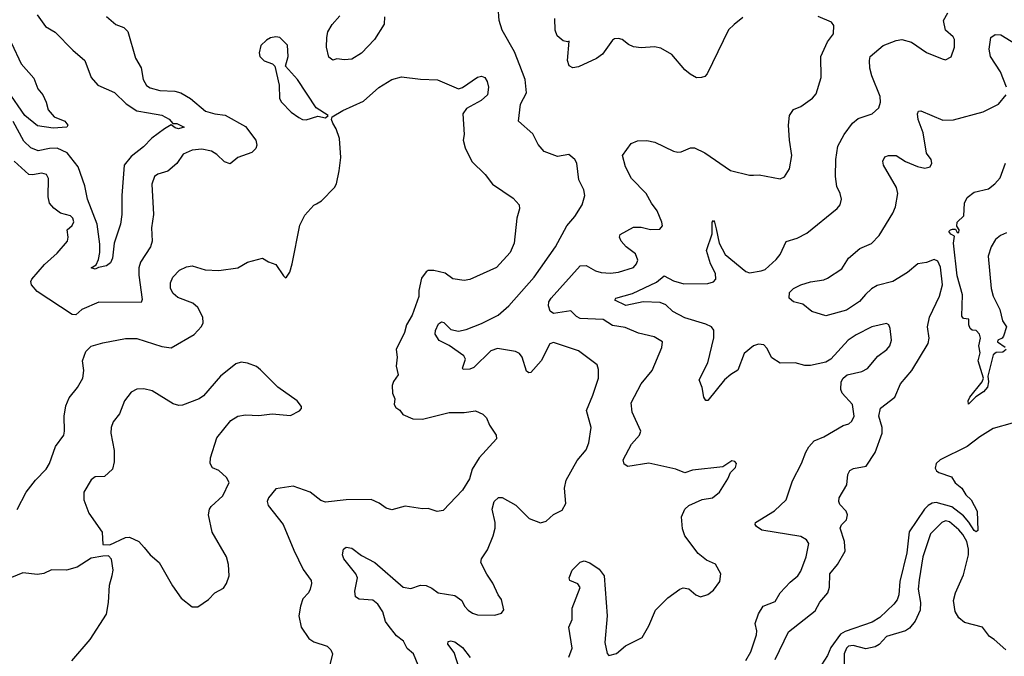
# Model space of a CAD drawing. Extents: x 2133461 to 2293071, y 753526 to 916327.
# Tile 118 of 256: x 2192829 to 2198004, y 814312 to 817659. Entities that reach past the tile are written whole.
import ezdxf

# ---------------------------------------------------------------- set-up
doc = ezdxf.new("R2010")
doc.units = 0

msp = doc.modelspace()

# ---------------------------------------------------------------- linework, layer by layer
at = {"layer": '0CON10XD'}
for points in [[(2194943.9, 814213.9), (2194899.2, 814325), (2194865, 814352.9), (2194845, 814391.4), (2194809.4, 814419.4), (2194764.6, 814474.6), (2194750.6, 814495), (2194736.7, 814545), (2194710.5, 814585), (2194685, 814607.1), (2194612.3, 814612.3), (2194593.9, 814623.9), (2194590, 814655), (2194603.3, 814725), (2194595.4, 814745), (2194532.1, 814825), (2194524.5, 814845.5), (2194530.6, 814875), (2194545, 814885.5), (2194575, 814880.9), (2194625, 814842.2), (2194695, 814805.6), (2194843.8, 814675), (2194885, 814667.8), (2194935, 814685.6), (2194964.3, 814684.3), (2194995, 814670), (2195027.5, 814645), (2195115, 814630.8), (2195152, 814605), (2195165.8, 814575), (2195185, 814554.3), (2195207.8, 814537.8), (2195235, 814529.2), (2195325, 814528.8), (2195360.7, 814539.3), (2195373.6, 814556.4), (2195361.2, 814611.2), (2195342.5, 814635), (2195315, 814696.7), (2195283, 814743), (2195252.5, 814805), (2195256, 814825), (2195287.6, 814872.4), (2195317.8, 814945), (2195327.8, 814985), (2195328.1, 815015), (2195312.5, 815085), (2195322.5, 815125), (2195345, 815146), (2195365, 815147.5), (2195436, 815106), (2195505.5, 815035.5), (2195565, 815014.2), (2195595, 815022), (2195635, 815058), (2195679.7, 815080.3), (2195699.2, 815115), (2195691.1, 815195), (2195701.4, 815238.6), (2195759.3, 815340.7), (2195805, 815398), (2195820, 815435), (2195832.5, 815515), (2195806.9, 815605), (2195840.6, 815685), (2195870.6, 815775), (2195870.5, 815820.5), (2195863.8, 815845), (2195765, 815917.5), (2195635, 815962), (2195614.6, 815955.4), (2195570, 815865), (2195515, 815804.2), (2195505, 815802), (2195491.5, 815811.5), (2195469.6, 815885), (2195455, 815904.3), (2195435, 815914.2), (2195340.3, 815930.3), (2195305, 815918.9), (2195215, 815829.6), (2195195, 815820.9), (2195160, 815820), (2195156.4, 815826.4), (2195171.4, 815875), (2195162.6, 815892.6), (2195085, 815946.4), (2195032.4, 815972.4), (2195011.8, 816005), (2195014.5, 816025), (2195030.5, 816059.5), (2195045, 816070.9), (2195057.9, 816067.9), (2195095, 816029.5), (2195135, 816021.8), (2195175, 816030), (2195255, 816062.5), (2195342.9, 816105), (2195399.4, 816155), (2195532.9, 816305), (2195644.3, 816465), (2195705, 816576.2), (2195745.5, 816624.5), (2195784, 816685), (2195799.2, 816735), (2195792.9, 816765), (2195766.6, 816816.6), (2195757.1, 816905), (2195746.2, 816925), (2195715, 816950), (2195655, 816939.2), (2195585.7, 816965.7), (2195553.4, 817003.4), (2195525, 817058.8), (2195450, 817125), (2195460.8, 817215), (2195493.1, 817275), (2195484.6, 817345), (2195457.7, 817417.8), (2195429.6, 817489.6), (2195364.2, 817605), (2195348, 817655), (2195344, 817725)], [(2192920, 817685), (2192965, 817623.3), (2193015, 817593.3), (2193108.4, 817498.4), (2193170.6, 817445), (2193204.6, 817354.6), (2193239.2, 817315), (2193326.7, 817276.7), (2193387.7, 817217.7), (2193445, 817180), (2193505, 817168.8), (2193575, 817156.9), (2193615, 817136.6), (2193633.3, 817113.3), (2193655, 817113.6), (2193692.5, 817095), (2193662.5, 817085), (2193645, 817090.4), (2193625, 817106.7), (2193589.2, 817085), (2193523, 817037), (2193479.5, 816990.5), (2193415, 816940), (2193377.3, 816895), (2193365.3, 816735), (2193366.2, 816635), (2193358.2, 816585), (2193325.4, 816484.6), (2193316.2, 816406.2), (2193305, 816380), (2193285, 816364.5), (2193243.3, 816356.7), (2193225, 816346.7), (2193204.2, 816354.2), (2193230, 816370), (2193242.1, 816397.9), (2193250, 816435), (2193249.7, 816479.7), (2193236.2, 816585), (2193185.4, 816715), (2193170.8, 816785), (2193136.4, 816885), (2193078.7, 816958.7), (2193025, 816984.1), (2192985, 816982.6), (2192925, 816969.2), (2192887.7, 816985), (2192851, 817021), (2192794.9, 817124.9)], [(2193285, 817675.8), (2193333.4, 817633.4), (2193375, 817618.1), (2193397.6, 817597.6), (2193436.6, 817456.6), (2193466.1, 817406.1), (2193477.8, 817345), (2193495, 817313.5), (2193515, 817301.5), (2193565, 817287.9), (2193643.3, 817283.3), (2193674.7, 817274.7), (2193725.4, 817245.4), (2193805, 817178.6), (2193855, 817163.8), (2193908, 817158), (2194015, 817098), (2194069.2, 817025), (2194075, 817000), (2194068.8, 816981.2), (2194048.3, 816961.7), (2193975, 816935.6), (2193935, 816901.4), (2193905, 816911.4), (2193865, 816950.4), (2193837.3, 816967.2), (2193785, 816978.9), (2193735, 816974.1), (2193688.5, 816951.5), (2193655, 816902.9), (2193607.6, 816862.4), (2193555, 816847.5), (2193537.5, 816835), (2193523.3, 816795), (2193532.5, 816635), (2193521.9, 816565), (2193525.5, 816495), (2193515.3, 816464.7), (2193463.5, 816385), (2193454.6, 816355), (2193453.9, 816316.1), (2193472.7, 816187.3), (2193467.3, 816172.7), (2193245, 816174.4), (2193155, 816135.6), (2193123.5, 816106.5), (2193105, 816109.1), (2192920.7, 816230.7), (2192891.3, 816265), (2192887.4, 816282.6), (2192892.3, 816295), (2192958.1, 816371.9), (2193025, 816432.5), (2193080, 816495), (2193083.3, 816515), (2193078, 816555), (2193105, 816578), (2193113, 816597), (2193107.5, 816615), (2193095, 816628.5), (2193042.2, 816642.2), (2193007.6, 816667.6), (2192984.6, 816694.6), (2192977.6, 816727.6), (2192980.6, 816825), (2192970, 816845), (2192945, 816853.1), (2192895, 816842.9), (2192876, 816846), (2192798.6, 816915)], [(2194745.7, 817675), (2194744.1, 817635.9), (2194694, 817555), (2194625, 817483.8), (2194575, 817452), (2194535, 817448), (2194495, 817453.3), (2194475, 817446.7), (2194452.9, 817462.9), (2194441.2, 817515), (2194442, 817565), (2194448, 817595), (2194471.2, 817635), (2194510.6, 817679.4)], [(2195715, 814306.5), (2195733.1, 814355), (2195715.6, 814465), (2195731.4, 814505), (2195731.9, 814565), (2195773.9, 814673.9), (2195762.3, 814692.3), (2195720.5, 814710.5), (2195716.2, 814725), (2195732, 814765), (2195775, 814806), (2195795, 814814), (2195825, 814804), (2195875, 814770), (2195901.1, 814735), (2195917.1, 814525), (2195904.5, 814385), (2195915.9, 814325.9), (2195925, 814316.2), (2195965, 814325.7), (2196012.4, 814367.6), (2196099.7, 814410.3), (2196135, 814472.5), (2196170, 814555), (2196235, 814618.8), (2196297.5, 814665), (2196315, 814672.5), (2196345, 814666.7), (2196382.5, 814635), (2196406.4, 814623.6), (2196445, 814637.5), (2196475, 814660), (2196508, 814705), (2196513.8, 814745), (2196485.5, 814795.5), (2196438, 814818), (2196395, 814852.5), (2196325, 814946), (2196312.2, 814982.2), (2196307.3, 815045), (2196325.3, 815084.7), (2196345.4, 815104.6), (2196415, 815135.8), (2196470, 815145), (2196506, 815175), (2196551.2, 815245), (2196565, 815277.5), (2196590, 815305), (2196596.4, 815326.4), (2196586.7, 815336.7), (2196570.7, 815339.3), (2196525, 815308.8), (2196365, 815290), (2196325, 815276.7), (2196277.5, 815295), (2196135, 815327.3), (2196025, 815310), (2196005, 815322), (2195999.5, 815345), (2196043.5, 815426.5), (2196086.2, 815475), (2196093.3, 815495), (2196046.9, 815595), (2196042, 815645), (2196094.5, 815745), (2196151.9, 815815), (2196203.3, 815935), (2196206.2, 815965), (2196162.4, 815992.4), (2196081.1, 816011.1), (2196011.5, 816041.5), (2195945, 816051.2), (2195895, 816083.3), (2195775, 816088.1), (2195755, 816098.1), (2195725, 816128.9), (2195635, 816114.1), (2195617.5, 816127.5), (2195608.1, 816155), (2195610, 816175), (2195622.2, 816195), (2195775, 816364.6), (2195805, 816367.3), (2195855, 816338), (2195885, 816330), (2195933.3, 816326.7), (2195975, 816331.8), (2196053.9, 816356.1), (2196071.1, 816375), (2196077.9, 816395), (2196065, 816427.8), (2196015.6, 816465), (2195989.5, 816495), (2195981.5, 816515), (2195985, 816529.2), (2196055, 816567.8), (2196095, 816568.8), (2196144.2, 816555.8), (2196193, 816557), (2196206.2, 816575), (2196203.8, 816595), (2196179.2, 816655), (2196148.6, 816695), (2196121.4, 816745), (2196044.3, 816825), (2196012, 816885), (2195996, 816945), (2196042.1, 817007.9), (2196075, 817022.5), (2196125, 817024.3), (2196166.7, 817015), (2196265, 816967.5), (2196287.3, 816962.7), (2196305.7, 816964.3), (2196354.3, 816985.7), (2196375, 816985.8), (2196428.7, 816958.7), (2196565, 816866.7), (2196665, 816841.2), (2196685, 816841.2), (2196715, 816844), (2196825, 816822), (2196847.6, 816832.4), (2196874.5, 816875.5), (2196886.9, 816945), (2196874.2, 817025.8), (2196870, 817105), (2196874.2, 817155.8), (2196895, 817186.7), (2196935, 817203.3), (2196995, 817246.2), (2197015, 817270), (2197041.4, 817355), (2197038.6, 817465), (2197075, 817543.3), (2197105.8, 817584.2), (2197108.3, 817628.3), (2197096.1, 817646.1), (2197025, 817676.7)], [(2196629.3, 817670.7), (2196583.3, 817635), (2196554.2, 817605.8), (2196442, 817375), (2196428.9, 817361.1), (2196412.5, 817355), (2196385, 817354.3), (2196352.8, 817372.8), (2196325, 817396), (2196256.4, 817476.4), (2196198.9, 817508.9), (2196165, 817516.7), (2196095, 817511.4), (2196055, 817517.5), (2196029.1, 817529.1), (2195995.5, 817555.5), (2195975, 817560.8), (2195955, 817559.2), (2195945, 817552), (2195891.3, 817478.7), (2195860.6, 817455), (2195765, 817411.2), (2195735, 817405.8), (2195717, 817417), (2195707.1, 817445), (2195717, 817547), (2195707, 817543), (2195685, 817548.8), (2195654, 817575), (2195642.5, 817605), (2195640.9, 817665)], [(2196645, 814290), (2196671.5, 814335), (2196701.1, 814425), (2196703.3, 814445), (2196694.4, 814485), (2196711.1, 814535), (2196735.8, 814575), (2196799.7, 814600.3), (2196826, 814645), (2196877.9, 814702.1), (2196918, 814735), (2196935, 814758.8), (2196961.9, 814835), (2196975.7, 814905), (2196964.2, 814925), (2196935, 814941.8), (2196730, 814975), (2196701.2, 814995), (2196693.3, 815005), (2196696.2, 815015), (2196795, 815075.8), (2196857.5, 815135), (2196890.8, 815235), (2196938.1, 815325), (2196960.9, 815385), (2196976.7, 815413.3), (2197005, 815444.3), (2197054.6, 815465.4), (2197157.5, 815525), (2197185.9, 815534.1), (2197202.3, 815547.7), (2197214, 815575), (2197205.5, 815635), (2197151.9, 815695), (2197144.3, 815715), (2197145.7, 815754.3), (2197156, 815775), (2197177.6, 815792.4), (2197255, 815809.5), (2197285, 815825.7), (2197339.3, 815890.7), (2197386, 815925), (2197402, 815945), (2197410, 815975), (2197404.3, 816035), (2197396, 816055), (2197385, 816062), (2197306.7, 816045), (2197225, 816001.9), (2197182.5, 815975), (2197091.2, 815875), (2197065, 815858.6), (2196985, 815841.4), (2196955, 815841.4), (2196905, 815854.2), (2196825, 815853.8), (2196781.7, 815881.7), (2196755, 815932.5), (2196738.8, 815948.8), (2196712.3, 815952.3), (2196685, 815944.3), (2196636, 815904), (2196603.4, 815816.6), (2196565.7, 815794.3), (2196532.3, 815765), (2196445, 815656.2), (2196435, 815656.7), (2196425, 815673.8), (2196415.5, 815725), (2196398.9, 815765), (2196445.3, 815854.7), (2196476.1, 815986.1), (2196476.1, 816026.1), (2196464.2, 816045), (2196435, 816059.1), (2196325, 816091.6), (2196260.5, 816125), (2196225, 816160.5), (2196195, 816171.9), (2196105, 816176.1), (2196015, 816156), (2195956.2, 816185), (2195962.5, 816195), (2196050.1, 816219.9), (2196175, 816278.5), (2196215, 816312.5), (2196265, 816285.5), (2196319.8, 816269.8), (2196445, 816271.5), (2196475, 816280.6), (2196486.7, 816295), (2196485.5, 816325), (2196458.9, 816375), (2196437.5, 816445), (2196467.4, 816532.6), (2196468.8, 816595), (2196475, 816603.3), (2196480, 816595), (2196489.8, 816559.8), (2196504.5, 816485), (2196535.7, 816425), (2196645, 816335.6), (2196665, 816328.6), (2196725, 816338.1), (2196746, 816345), (2196805, 816398), (2196826, 816425), (2196857.7, 816492.3), (2196915, 816510), (2196965, 816537.5), (2197125, 816666), (2197140, 816685), (2197147.1, 816715), (2197140.8, 816745), (2197123.1, 816783.1), (2197116.2, 816835), (2197118.7, 816925), (2197128.9, 816995), (2197161.8, 817055), (2197205, 817115.6), (2197235, 817140), (2197309.2, 817165), (2197343.4, 817196.6), (2197352.2, 817225), (2197351.1, 817255), (2197307.9, 817365), (2197297.1, 817405), (2197294.4, 817445), (2197299.2, 817465), (2197366.4, 817523.6), (2197435, 817550.6), (2197465, 817554.4), (2197515, 817541.4), (2197595, 817487.5), (2197676.4, 817453.6), (2197695, 817448.8), (2197725, 817463.8), (2197741.4, 817515), (2197742, 817555), (2197735, 817568.8), (2197693.8, 817605), (2197683.8, 817655), (2197706.2, 817695)], [(2194335, 817133.1), (2194395, 817152.5), (2194436.1, 817143.9), (2194450, 817155), (2194386.1, 817196.1), (2194288.7, 817345), (2194226, 817415), (2194239.2, 817465), (2194236, 817525), (2194195, 817566.2), (2194175, 817570), (2194146.4, 817563.6), (2194125, 817552.5), (2194096.4, 817523.6), (2194086.7, 817485), (2194090, 817465), (2194113, 817443), (2194157, 817427), (2194168.8, 817415), (2194191.9, 817315), (2194193.3, 817245), (2194204.4, 817225), (2194255, 817173.8), (2194295, 817144.3), (2194315, 817134.4), (2194335, 817133.1)], [(2198015.6, 817305), (2197982.7, 817385), (2197931.5, 817465), (2197923.5, 817505), (2197933.4, 817566.6), (2197955, 817581.4), (2197985, 817580), (2198085, 817518.9)], [(2192785.7, 817535.7), (2192837.1, 817427.1), (2192902.1, 817352.1), (2192924.2, 817295), (2192950, 817265), (2192968, 817225), (2192977.5, 817185), (2193009.3, 817149.3), (2193066.2, 817126.2), (2193080.8, 817105), (2193075.5, 817094.5), (2193005, 817088.5), (2192921.9, 817101.9), (2192855, 817156.4), (2192765.9, 817285)], [(2192815, 815084.2), (2192861.9, 815175), (2192911.2, 815238.8), (2192967.5, 815295), (2192984.7, 815325.3), (2193016.2, 815415), (2193060, 815475), (2193064.4, 815495), (2193061.4, 815575), (2193070.9, 815629.1), (2193089.1, 815670.9), (2193132.5, 815725), (2193160, 815775), (2193165.8, 815814.2), (2193158.1, 815865), (2193175.8, 815915), (2193205, 815942.9), (2193265, 815960.8), (2193385, 815983.1), (2193445, 815982.2), (2193575, 815941.4), (2193625, 815933.5), (2193745, 816004), (2193784.4, 816045.6), (2193792.5, 816065), (2193791.4, 816095), (2193765, 816146.2), (2193739.3, 816169.3), (2193659.3, 816199.3), (2193635, 816220), (2193621.9, 816245), (2193620.6, 816275), (2193634.2, 816305), (2193668.2, 816341.8), (2193705, 816359.4), (2193735, 816365.6), (2193804.1, 816344.1), (2193875, 816341.2), (2193975.6, 816354.4), (2194026.7, 816385), (2194105, 816406.2), (2194136.4, 816386.4), (2194175, 816372.5), (2194215, 816312.5), (2194225, 816302.5), (2194230, 816305), (2194247.7, 816332.3), (2194261.2, 816375), (2194300.5, 816579.5), (2194327.7, 816632.3), (2194375, 816683.8), (2194388.9, 816691.1), (2194415, 816706), (2194483.6, 816776.4), (2194493.6, 816796.4), (2194507.8, 816865), (2194516.9, 816935), (2194509.2, 817035), (2194492, 817085), (2194474, 817115), (2194467.5, 817135), (2194471.7, 817148.3), (2194527.3, 817182.7), (2194635, 817230.5), (2194716.8, 817303.2), (2194785, 817345.6), (2194835, 817358.9), (2194935.9, 817345.9), (2195025, 817342.5), (2195135, 817295.8), (2195155, 817302), (2195235, 817357.5), (2195255, 817362.5), (2195273.3, 817355), (2195286, 817335), (2195292.5, 817305), (2195286.9, 817265), (2195253.8, 817235), (2195177.2, 817192.8), (2195158.1, 817165), (2195164.2, 817055), (2195160, 817025), (2195170, 816985), (2195205, 816914.3), (2195275, 816846), (2195313.7, 816793.7), (2195421.7, 816721.7), (2195453.8, 816685), (2195456.2, 816665), (2195441.4, 816615), (2195428.1, 816485), (2195405.7, 816435), (2195335, 816355.7), (2195195, 816292.5), (2195165, 816287.5), (2195105, 816297.5), (2195065, 816326), (2195005, 816340.8), (2194975, 816340.8), (2194965, 816334), (2194940, 816300), (2194926.1, 816236.1), (2194927, 816203), (2194891.2, 816105), (2194862, 816055), (2194851.4, 816015), (2194807.1, 815925), (2194813.1, 815885), (2194807.8, 815837.8), (2194818.1, 815791.9), (2194792.9, 815757.1), (2194785.6, 815735), (2194788.8, 815695), (2194800, 815665), (2194796.4, 815636.4), (2194805, 815620), (2194825.9, 815605.9), (2194842.7, 815582.7), (2194895, 815560), (2194945, 815559.2), (2195085, 815593.1), (2195165, 815594), (2195225, 815602), (2195263.3, 815585), (2195281.2, 815565), (2195297.3, 815527.3), (2195332, 815475), (2195333.8, 815455), (2195242.9, 815355), (2195206.9, 815295), (2195192.2, 815245), (2195155, 815186), (2195055, 815078), (2195022.3, 815072.3), (2194975, 815088.8), (2194945, 815086.7), (2194855, 815102), (2194785, 815082), (2194755, 815090), (2194717.8, 815117.8), (2194675, 815137.1), (2194545, 815134.3), (2194435, 815122.9), (2194411.7, 815131.7), (2194355, 815174), (2194265, 815207.1), (2194175, 815192), (2194135.8, 815145), (2194130, 815125), (2194134, 815105), (2194213.3, 815005), (2194269.5, 814869.5), (2194318.8, 814768.8), (2194359.7, 814709.7), (2194362.5, 814695), (2194355.7, 814665), (2194345.7, 814645), (2194316.3, 814613.7), (2194303.6, 814575), (2194296.5, 814525), (2194308.1, 814465), (2194348.6, 814405), (2194375, 814388.1), (2194445.4, 814365.4), (2194464.2, 814345), (2194472.5, 814325), (2194448, 814225)], [(2196800, 814295), (2196869.3, 814440.7), (2197009.9, 814550.1), (2197034, 814596), (2197076.9, 814645), (2197085.2, 814675), (2197087, 814745), (2197127.7, 814795), (2197167.8, 814865), (2197164, 814915), (2197140, 814985), (2197147.3, 815002.7), (2197175, 815028.8), (2197180, 815055), (2197172.9, 815075), (2197139.4, 815109.4), (2197133.5, 815125), (2197135.5, 815145), (2197176.4, 815213.6), (2197181.9, 815268.1), (2197191.2, 815288.8), (2197210.5, 815299.5), (2197277.7, 815312.3), (2197325, 815383.3), (2197361.2, 815485), (2197360.8, 815515), (2197344.2, 815575), (2197353.1, 815616.9), (2197428.5, 815675), (2197458.7, 815745), (2197518, 815815), (2197602.8, 815957.2), (2197609.2, 815985), (2197600.7, 816045), (2197610.8, 816095), (2197663.2, 816205), (2197678.3, 816265), (2197668.8, 816358.8), (2197655, 816390), (2197635, 816397.8), (2197595, 816382.7), (2197548.6, 816375), (2197495, 816329.6), (2197417.1, 816282.9), (2197335, 816260.9), (2197305, 816243.9), (2197273.6, 816213.6), (2197241.7, 816178.3), (2197175, 816132.2), (2197065, 816102.2), (2196991.2, 816125), (2196945, 816162.9), (2196895, 816176.2), (2196873.3, 816195), (2196874, 816225), (2196896, 816245), (2196935, 816264.5), (2196985, 816281.5), (2197055, 816291.2), (2197075, 816300.9), (2197150.2, 816349.8), (2197184.2, 816405), (2197243.6, 816456.4), (2197305, 816482.7), (2197345.3, 816524.7), (2197418.5, 816641.5), (2197431.5, 816675), (2197444.4, 816745), (2197436.4, 816776.4), (2197368.1, 816895), (2197365.8, 816915), (2197375, 816937.5), (2197394.2, 816945.8), (2197435, 816945.6), (2197484.5, 816914.5), (2197547.1, 816887.1), (2197585, 816878.8), (2197613.6, 816886.4), (2197623.3, 816905), (2197618.8, 816925), (2197595, 816957.5), (2197577.7, 817065), (2197550.5, 817135), (2197547.5, 817165), (2197552.2, 817177.8), (2197565, 817180.8), (2197680.9, 817130.9), (2197737.4, 817132.6), (2197893.3, 817175), (2197973.3, 817215), (2198013.8, 817265)], [(2198012.5, 815925), (2197995, 815911.4), (2197960.5, 815909.5), (2197945, 815896.7), (2197916.2, 815785), (2197921.1, 815755), (2197915, 815727.5), (2197895, 815703.1), (2197853.4, 815676.6), (2197815, 815637.5), (2197813.1, 815655), (2197821.9, 815675), (2197886.7, 815755), (2197894.4, 815775), (2197865.6, 815865), (2197877.5, 815907.5), (2197870, 815945), (2197878.6, 815985), (2197873.8, 816005), (2197855.8, 816025.8), (2197835, 816026.7), (2197823.8, 816035), (2197816.7, 816055), (2197817.5, 816085), (2197788.3, 816088.3), (2197780, 816100), (2197783.1, 816213.1), (2197755, 816312.5), (2197736.7, 816485), (2197741.7, 816521.7), (2197721.7, 816531.7), (2197712, 816545), (2197720, 816555), (2197732, 816558), (2197747, 816557), (2197755, 816540), (2197765, 816540), (2197766.7, 816555), (2197753.6, 816573.6), (2197756, 816595), (2197791.7, 816628.3), (2197794.5, 816695), (2197809.2, 816725), (2197845, 816752.2), (2197920.8, 816769.2), (2197954.4, 816795.6), (2197982, 816828), (2198010, 816905)], [(2198015, 816539.4), (2197982.7, 816525), (2197956.6, 816503.4), (2197934.2, 816465.8), (2197919.4, 816415), (2197933.8, 816245), (2197944.5, 816205.5), (2197980, 816135), (2197994.2, 816075), (2198015.6, 816045), (2198000, 815995), (2197992.5, 815985), (2197970, 815975), (2197967.5, 815965), (2198008.2, 815938.2)], [(2193765, 814571.2), (2193820.3, 814609.7), (2193854.4, 814645.6), (2193899.7, 814670.3), (2193915.6, 814694.4), (2193930, 814735), (2193926.2, 814795), (2193916, 814835), (2193840, 814965), (2193820.8, 815055), (2193826, 815085), (2193835, 815100), (2193895.8, 815155), (2193930, 815225), (2193915, 815252), (2193875, 815288.8), (2193842.7, 815302.7), (2193828.8, 815325), (2193832, 815355), (2193865, 815460), (2193938.3, 815551.7), (2193975, 815573.8), (2194015, 815582), (2194085, 815578.8), (2194156.1, 815586.1), (2194251.7, 815578.3), (2194298.3, 815601.7), (2194310, 815615), (2194310, 815625), (2194286.7, 815655), (2194185, 815726.2), (2194095, 815818), (2194073.3, 815835), (2194026.1, 815853.9), (2193991.7, 815858.3), (2193965, 815849.2), (2193884.3, 815785.7), (2193795, 815681.2), (2193772.5, 815665), (2193685, 815632.5), (2193665, 815630.8), (2193635, 815639.2), (2193525, 815708), (2193481.7, 815718.3), (2193445, 815716), (2193415, 815700), (2193379.2, 815655), (2193353.5, 815586.5), (2193319.2, 815545), (2193308.6, 815515), (2193308.1, 815485), (2193325.9, 815394.1), (2193325.8, 815334.2), (2193316.2, 815295), (2193275, 815257.5), (2193225, 815256.2), (2193205, 815240), (2193166, 815175), (2193166.2, 815135), (2193192, 815065), (2193261.2, 814965), (2193265, 814900), (2193301.7, 814898.3), (2193384.2, 814935.8), (2193405, 814938.8), (2193455, 814916), (2193483.2, 814883.2), (2193513.8, 814845), (2193562, 814805), (2193631.9, 814681.9), (2193678, 814618), (2193735, 814571.2), (2193765, 814571.2)], [(2198045, 815537.8), (2197945, 815510), (2197874.3, 815465.7), (2197808.6, 815415), (2197665.8, 815345), (2197645.6, 815325), (2197640.5, 815300.5), (2197646.7, 815286.7), (2197658.7, 815278.7), (2197725.3, 815255.3), (2197745, 815224.5), (2197780, 815195), (2197801.4, 815161.4), (2197830, 815135), (2197860.9, 815075), (2197865, 814973.3), (2197855, 814966.7), (2197845, 814973.3), (2197817.9, 815017.9), (2197789.6, 815049.6), (2197727.1, 815097.1), (2197645, 815120.2), (2197625, 815117.8), (2197603.3, 815105), (2197583.7, 815085), (2197504.2, 814965.8), (2197491.2, 814855), (2197454.7, 814705), (2197449.7, 814635), (2197440.8, 814609.2), (2197423.8, 814585), (2197349.7, 814515), (2197308.4, 814491.6), (2197167.1, 814442.9), (2197141.8, 814428.2), (2197092.5, 814357.5), (2197075, 814315.5), (2197011.9, 814218.1)], [(2198011.9, 814345), (2197950.6, 814400.6), (2197925, 814416.2), (2197888.8, 814465), (2197795, 814489.2), (2197763.7, 814513.7), (2197745, 814546.7), (2197736.6, 814605), (2197747.3, 814645), (2197789.1, 814740.9), (2197814.8, 814844.7), (2197815.9, 814875), (2197807.4, 814915), (2197785, 814952.5), (2197765, 814977.5), (2197715, 815019.7), (2197695, 815023.4), (2197675.6, 815015), (2197614.8, 814955), (2197575.6, 814835), (2197555.8, 814714.2)], [(2193101.7, 814288.3), (2193199.1, 814400.9), (2193285, 814532.5), (2193295.8, 814595), (2193300.8, 814685), (2193314.2, 814735.8), (2193320, 814765), (2193311.7, 814821.7), (2193295, 814840), (2193265, 814837.5), (2193205, 814827.5), (2193130.3, 814779.7), (2193075, 814764), (2192995, 814765.8), (2192955, 814748), (2192922.7, 814742.7), (2192845, 814750), (2192715, 814698.6)], [(2197555.8, 814714.2), (2197550.9, 814665), (2197562.7, 814595), (2197561.8, 814555), (2197535, 814497.1), (2197505, 814459.4), (2197484.6, 814445.4), (2197383.8, 814415), (2197345, 814374), (2197325, 814361.9), (2197275, 814351.5), (2197208.8, 814368.8), (2197185, 814365.3), (2197174.1, 814355), (2197161.8, 814325), (2197161.5, 814265)], [(2195156.5, 814195), (2195111.6, 814331.6), (2195079.4, 814375), (2195080, 814390), (2195095, 814393.3), (2195115, 814387.1), (2195155, 814357.5), (2195196.2, 814305)]]:
    msp.add_lwpolyline(points, dxfattribs=at)

doc.saveas('drawing.dxf')
